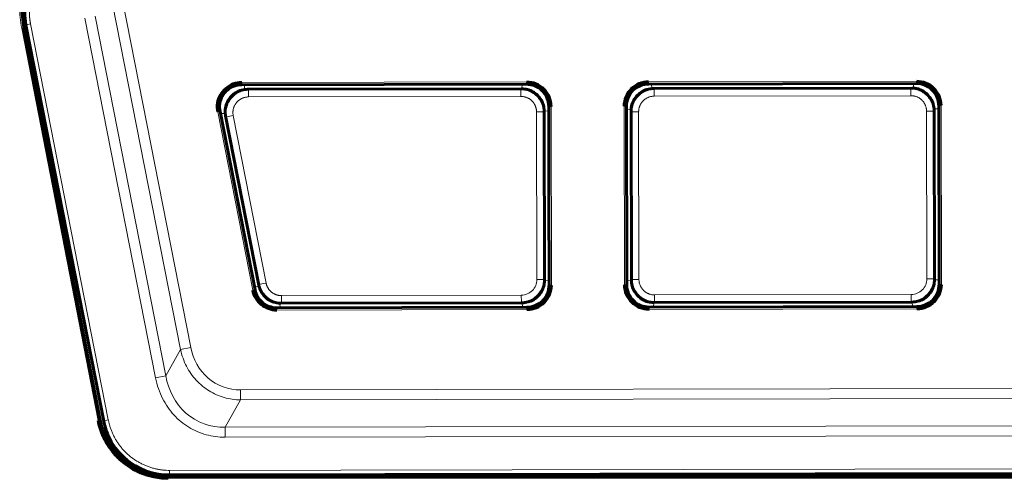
# Model space of a CAD drawing. Header units: millimetres. Extents: x 0 to 594, y 0 to 420.
# Tile 5 of 18: x 122 to 166, y 208 to 228. Entities that reach past the tile are written whole.
import ezdxf

# ---------------------------------------------------------------- set-up
doc = ezdxf.new("R2010")
doc.units = ezdxf.units.MM
doc.linetypes.add('K5LT_BASIC', pattern=[0])
doc.linetypes.add('K5LT_THIN', pattern=[0])
doc.layers.add('Системный слой', color=7, linetype='Continuous')

msp = doc.modelspace()

# ---------------------------------------------------------------- linework, layer by layer
at = {"layer": 'Системный слой', "color": 7, "linetype": 'K5LT_THIN', "lineweight": 18}
for p, q in [((129.038, 213.575), (125.993, 229.086)), ((129.498, 213.666), (126.453, 229.176)), ((124.751, 228.437), (127.917, 212.309)), ((125.211, 228.527), (128.377, 212.4)), ((121.916, 227.993), (122.014, 228.012)), ((125.339, 210.384), (121.916, 227.993)), ((122.113, 228.148), (122.105, 228.147)), ((122.309, 228.187), (122.113, 228.148)), ((125.603, 210.373), (122.113, 228.148)), ((125.799, 210.412), (122.309, 228.187)), ((131.785, 225.558), (144.563, 225.582)), ((131.785, 225.558), (131.785, 225.458)), ((144.564, 225.482), (131.785, 225.458)), ((131.79, 225.454), (131.785, 225.458)), ((131.926, 225.243), (131.894, 225.454)), ((144.367, 225.477), (144.355, 225.273)), ((144.559, 225.478), (144.564, 225.482)), ((144.564, 225.482), (144.563, 225.582)), ((150.046, 225.592), (162.063, 225.615)), ((150.046, 225.592), (150.046, 225.492)), ((162.064, 225.515), (150.046, 225.492)), ((150.05, 225.488), (150.046, 225.492)), ((150.186, 225.281), (150.181, 225.488)), ((161.928, 225.51), (161.924, 225.303)), ((162.059, 225.511), (162.064, 225.515)), ((162.064, 225.515), (162.063, 225.615)), ((132.088, 225.209), (132.039, 225.25)), ((132.088, 225.209), (144.315, 225.232)), ((132.088, 225.209), (132.088, 224.909)), ((144.316, 224.932), (132.088, 224.909)), ((144.355, 225.273), (144.315, 225.232)), ((144.316, 224.932), (144.315, 225.232)), ((150.295, 225.244), (150.255, 225.284)), ((150.295, 225.244), (161.815, 225.265)), ((150.295, 225.244), (150.296, 224.944)), ((161.816, 224.965), (150.296, 224.944)), ((161.855, 225.305), (161.815, 225.265)), ((161.816, 224.965), (161.815, 225.265)), ((145.561, 224.48), (145.565, 224.484)), ((145.58, 216.466), (145.565, 224.484)), ((145.665, 224.484), (145.565, 224.484)), ((145.665, 224.484), (145.68, 216.466)), ((148.963, 216.472), (148.948, 224.49)), ((149.048, 224.49), (148.948, 224.49)), ((149.048, 224.49), (149.063, 216.473)), ((149.052, 224.486), (149.048, 224.49)), ((163.061, 224.512), (163.065, 224.517)), ((163.08, 216.499), (163.065, 224.517)), ((163.165, 224.517), (163.065, 224.517)), ((163.165, 224.517), (163.18, 216.499)), ((130.806, 224.265), (130.708, 224.246)), ((130.708, 224.246), (132.281, 216.231)), ((130.811, 224.261), (130.806, 224.265)), ((130.806, 224.265), (132.379, 216.25)), ((130.831, 224.16), (131.044, 224.169)), ((131.059, 224.057), (131.108, 224.017)), ((131.403, 224.075), (131.108, 224.017)), ((132.584, 216.5), (131.108, 224.017)), ((132.878, 216.558), (131.403, 224.075)), ((145.317, 224.234), (145.017, 224.234)), ((145.031, 216.714), (145.017, 224.234)), ((145.317, 224.234), (145.357, 224.275)), ((145.317, 224.234), (145.331, 216.715)), ((145.357, 224.275), (145.562, 224.287)), ((149.052, 224.355), (149.259, 224.351)), ((149.257, 224.282), (149.297, 224.242)), ((149.597, 224.242), (149.297, 224.242)), ((149.311, 216.722), (149.297, 224.242)), ((149.597, 224.242), (149.611, 216.723)), ((162.531, 216.747), (162.517, 224.267)), ((162.817, 224.267), (162.517, 224.267)), ((162.817, 224.267), (162.857, 224.307)), ((162.817, 224.267), (162.831, 216.747)), ((162.854, 224.376), (163.061, 224.381)), ((132.584, 216.5), (132.551, 216.46)), ((132.584, 216.5), (132.878, 216.558)), ((145.031, 216.714), (145.331, 216.715)), ((145.371, 216.674), (145.331, 216.715)), ((145.576, 216.663), (145.371, 216.674)), ((149.271, 216.682), (149.066, 216.669)), ((149.311, 216.722), (149.271, 216.682)), ((149.311, 216.722), (149.611, 216.723)), ((162.531, 216.747), (162.831, 216.747)), ((162.871, 216.707), (162.831, 216.747)), ((163.076, 216.696), (162.871, 216.707)), ((163.076, 216.503), (163.08, 216.499)), ((132.281, 216.231), (132.379, 216.25)), ((132.559, 216.422), (132.355, 216.398)), ((132.383, 216.255), (132.379, 216.25)), ((145.576, 216.47), (145.58, 216.466)), ((145.58, 216.466), (145.68, 216.466)), ((148.963, 216.472), (149.063, 216.473)), ((149.067, 216.477), (149.063, 216.473)), ((163.08, 216.499), (163.18, 216.499)), ((133.512, 215.448), (133.496, 215.653)), ((133.534, 215.652), (133.567, 215.693)), ((133.567, 215.993), (144.332, 216.013)), ((133.567, 215.993), (133.567, 215.693)), ((144.333, 215.713), (133.567, 215.693)), ((144.333, 215.713), (144.332, 216.013)), ((144.333, 215.713), (144.373, 215.673)), ((144.373, 215.673), (144.386, 215.468)), ((150.261, 215.479), (150.273, 215.684)), ((150.273, 215.684), (150.313, 215.724)), ((150.312, 216.024), (161.832, 216.046)), ((150.312, 216.024), (150.313, 215.724)), ((161.833, 215.746), (150.313, 215.724)), ((161.833, 215.746), (161.832, 216.046)), ((161.833, 215.746), (161.873, 215.705)), ((161.873, 215.705), (161.886, 215.501)), ((133.362, 215.443), (144.582, 215.464)), ((133.366, 215.447), (133.362, 215.443)), ((133.362, 215.443), (133.363, 215.343)), ((144.583, 215.364), (133.363, 215.343)), ((144.578, 215.468), (144.582, 215.464)), ((144.583, 215.364), (144.582, 215.464)), ((150.065, 215.474), (162.082, 215.497)), ((150.069, 215.479), (150.065, 215.474)), ((150.065, 215.474), (150.065, 215.374)), ((162.082, 215.397), (150.065, 215.374)), ((162.078, 215.501), (162.082, 215.497)), ((162.082, 215.397), (162.082, 215.497)), ((129.038, 213.575), (128.377, 212.4)), ((129.038, 213.575), (129.498, 213.666)), ((128.377, 212.4), (127.917, 212.309)), ((131.732, 211.758), (180.429, 211.849)), ((131.732, 211.758), (131.733, 211.311)), ((131.044, 210.086), (131.733, 211.311)), ((180.43, 211.402), (131.733, 211.311)), ((125.339, 210.384), (125.437, 210.403)), ((125.596, 210.365), (125.603, 210.373)), ((125.603, 210.373), (125.799, 210.412)), ((131.044, 210.086), (181.123, 210.18)), ((131.044, 210.086), (131.045, 209.639)), ((181.123, 209.732), (131.045, 209.639)), ((128.552, 208.151), (183.622, 208.255)), ((128.552, 208.151), (128.552, 207.951)), ((128.48, 207.795), (128.48, 207.895)), ((183.578, 207.795), (128.48, 207.795)), ((128.552, 207.951), (128.545, 207.943)), ((183.623, 208.055), (128.552, 207.951))]:
    msp.add_line(p, q, dxfattribs=at)
at = {"layer": 'Системный слой', "color": 150, "linetype": 'K5LT_BASIC', "lineweight": 60, "true_color": 0x0080ff}
for p, q in [((125.437, 210.403), (122.014, 228.012)), ((122.105, 228.147), (125.596, 210.365)), ((131.79, 225.454), (144.559, 225.478)), ((150.05, 225.488), (162.059, 225.511)), ((144.355, 225.273), (132.039, 225.25)), ((161.855, 225.305), (150.255, 225.284)), ((145.561, 224.48), (145.569, 220.475)), ((149.067, 216.477), (149.052, 224.486)), ((163.061, 224.512), (163.076, 216.503)), ((132.383, 216.255), (130.811, 224.261)), ((131.059, 224.057), (132.551, 216.46)), ((145.371, 216.674), (145.357, 224.275)), ((149.257, 224.282), (149.271, 216.682)), ((162.871, 216.707), (162.857, 224.307)), ((145.569, 220.475), (145.576, 216.47)), ((133.534, 215.652), (144.373, 215.673)), ((150.273, 215.684), (161.873, 215.705)), ((144.578, 215.468), (133.366, 215.447)), ((162.078, 215.501), (150.069, 215.479)), ((183.578, 207.895), (128.48, 207.895)), ((128.545, 207.943), (183.628, 208.046))]:
    msp.add_line(p, q, dxfattribs=at)
at = {"layer": 'Системный слой', "color": 7, "linetype": 'K5LT_THIN', "lineweight": 18}
for centre, radius, start, end in [((126.922, 228.966), 5.1, 180, 191), ((144.331, 216.713), 0.7, 270.1006, 0.1139), ((161.831, 216.745), 0.7, 270.1006, 0.1139)]:
    msp.add_arc(centre, radius, start, end, dxfattribs=at)
at = {"layer": 'Системный слой', "color": 150, "linetype": 'K5LT_BASIC', "lineweight": 60, "true_color": 0x0080ff}
msp.add_arc((126.922, 228.966), 5, 180, 191, dxfattribs=at)
for points in [[(122.049, 228.72), (122.049, 228.527), (122.068, 228.336), (122.105, 228.147)], [(131.785, 225.558), (131.65, 225.558), (131.398, 225.511), (131.056, 225.311), (130.808, 225.009), (130.679, 224.635), (130.681, 224.379), (130.708, 224.246)], [(131.79, 225.454), (131.673, 225.454), (131.438, 225.411), (131.129, 225.23), (130.902, 224.953), (130.784, 224.615), (130.788, 224.377), (130.811, 224.261)], [(145.561, 224.48), (145.561, 224.611), (145.508, 224.872), (145.285, 225.205), (144.952, 225.426), (144.69, 225.478), (144.559, 225.478)], [(145.665, 224.484), (145.663, 224.636), (145.607, 224.914), (145.362, 225.282), (144.994, 225.526), (144.715, 225.58), (144.563, 225.582)], [(150.046, 225.592), (149.894, 225.589), (149.615, 225.534), (149.248, 225.289), (149.004, 224.921), (148.95, 224.642), (148.948, 224.49)], [(150.05, 225.488), (149.919, 225.488), (149.657, 225.435), (149.325, 225.212), (149.103, 224.879), (149.052, 224.617), (149.052, 224.486)], [(163.061, 224.512), (163.061, 224.643), (163.008, 224.905), (162.785, 225.237), (162.452, 225.459), (162.19, 225.511), (162.059, 225.511)], [(163.165, 224.517), (163.163, 224.669), (163.107, 224.947), (162.862, 225.315), (162.494, 225.558), (162.215, 225.613), (162.063, 225.615)], [(131.044, 224.169), (131.036, 224.271), (131.052, 224.478), (131.168, 224.766), (131.365, 225.006), (131.625, 225.176), (131.825, 225.231), (131.926, 225.243)], [(132.039, 225.25), (132.001, 225.25), (131.963, 225.247), (131.926, 225.243)], [(144.355, 225.273), (144.442, 225.273), (144.617, 225.25), (144.861, 225.15), (145.071, 224.989), (145.232, 224.78), (145.333, 224.536), (145.357, 224.362), (145.357, 224.275)], [(149.259, 224.351), (149.266, 224.446), (149.306, 224.635), (149.444, 224.889), (149.649, 225.094), (149.902, 225.233), (150.091, 225.274), (150.186, 225.281)], [(150.255, 225.284), (150.247, 225.284), (150.232, 225.283), (150.209, 225.283), (150.194, 225.282), (150.186, 225.281)], [(161.924, 225.303), (161.916, 225.304), (161.901, 225.305), (161.878, 225.305), (161.863, 225.305), (161.855, 225.305)], [(161.924, 225.303), (162.019, 225.297), (162.208, 225.256), (162.462, 225.118), (162.667, 224.914), (162.806, 224.66), (162.847, 224.472), (162.854, 224.376)], [(131.044, 224.169), (131.047, 224.131), (131.052, 224.094), (131.059, 224.057)], [(149.259, 224.351), (149.259, 224.343), (149.258, 224.328), (149.257, 224.305), (149.257, 224.29), (149.257, 224.282)], [(162.857, 224.307), (162.857, 224.315), (162.857, 224.33), (162.856, 224.353), (162.855, 224.369), (162.854, 224.376)], [(145.371, 216.674), (145.371, 216.587), (145.349, 216.413), (145.248, 216.168), (145.088, 215.959), (144.879, 215.798), (144.635, 215.696), (144.46, 215.673), (144.373, 215.673)], [(150.273, 215.684), (150.186, 215.684), (150.011, 215.706), (149.767, 215.807), (149.557, 215.967), (149.396, 216.176), (149.295, 216.42), (149.271, 216.594), (149.271, 216.682)], [(162.871, 216.707), (162.871, 216.62), (162.849, 216.445), (162.748, 216.201), (162.588, 215.991), (162.379, 215.83), (162.135, 215.729), (161.96, 215.706), (161.873, 215.705)], [(162.078, 215.501), (162.209, 215.501), (162.471, 215.554), (162.803, 215.777), (163.025, 216.11), (163.076, 216.372), (163.076, 216.503)], [(132.281, 216.231), (132.307, 216.101), (132.399, 215.867), (132.648, 215.576), (132.982, 215.388), (133.23, 215.343), (133.363, 215.343)], [(133.366, 215.447), (133.245, 215.447), (133.009, 215.492), (132.723, 215.655), (132.489, 215.921), (132.405, 216.14), (132.383, 216.255)], [(132.551, 216.46), (132.554, 216.447), (132.556, 216.435), (132.559, 216.422)], [(133.496, 215.653), (133.409, 215.656), (133.236, 215.685), (132.997, 215.794), (132.795, 215.961), (132.641, 216.174), (132.579, 216.338), (132.559, 216.422)], [(144.578, 215.468), (144.709, 215.469), (144.971, 215.521), (145.303, 215.744), (145.525, 216.077), (145.577, 216.339), (145.576, 216.47)], [(144.583, 215.364), (144.734, 215.367), (145.013, 215.422), (145.38, 215.667), (145.624, 216.036), (145.678, 216.314), (145.68, 216.466)], [(148.963, 216.472), (148.965, 216.321), (149.021, 216.042), (149.266, 215.674), (149.634, 215.431), (149.913, 215.377), (150.065, 215.374)], [(149.067, 216.477), (149.067, 216.346), (149.12, 216.084), (149.343, 215.752), (149.676, 215.53), (149.938, 215.478), (150.069, 215.479)], [(162.082, 215.397), (162.234, 215.4), (162.513, 215.455), (162.88, 215.7), (163.124, 216.069), (163.178, 216.347), (163.18, 216.499)], [(133.496, 215.653), (133.509, 215.653), (133.521, 215.652), (133.534, 215.652)], [(128.48, 207.795), (128.235, 207.795), (127.757, 207.849), (127.056, 208.097), (126.429, 208.501), (125.913, 209.035), (125.532, 209.679), (125.386, 210.141), (125.339, 210.384)], [(125.596, 210.365), (125.755, 209.556), (126.534, 208.5), (127.721, 207.941), (128.545, 207.943)]]:
    msp.add_open_spline(points, degree=3, dxfattribs=at)
at = {"layer": 'Системный слой', "color": 7, "linetype": 'K5LT_THIN', "lineweight": 18}
for points, weights in [([(122.113, 228.148), (122.076, 228.337), (122.057, 228.528), (122.057, 228.721)], [1, 0.996930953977, 0.996930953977, 1]), ([(122.309, 228.187), (122.275, 228.363), (122.257, 228.541), (122.257, 228.721)], [1, 0.996927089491, 0.996927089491, 1]), ([(131.403, 224.075), (131.311, 224.541), (131.613, 224.909), (132.088, 224.909)], [1, 0.757312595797, 0.757312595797, 1]), ([(144.316, 224.932), (144.726, 224.933), (145.016, 224.644), (145.017, 224.234)], [1, 0.804686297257, 0.804686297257, 1]), ([(149.597, 224.242), (149.596, 224.652), (149.886, 224.943), (150.296, 224.944)], [1, 0.804686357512, 0.804686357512, 1]), ([(161.816, 224.965), (162.226, 224.966), (162.516, 224.677), (162.517, 224.267)], [1, 0.80468629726, 0.80468629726, 1]), ([(133.567, 215.993), (133.216, 215.992), (132.946, 216.214), (132.878, 216.558)], [1, 0.847717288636, 0.847717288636, 1]), ([(150.312, 216.024), (149.902, 216.023), (149.612, 216.313), (149.611, 216.723)], [1, 0.804686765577, 0.804686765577, 1]), ([(128.552, 208.151), (127.151, 208.149), (126.069, 209.038), (125.799, 210.412)], [1, 0.847709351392, 0.847709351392, 1])]:
    msp.add_rational_spline(points, weights, degree=3, dxfattribs=at)
for points in [[(130.806, 224.265), (130.749, 224.555), (130.909, 225.181), (131.492, 225.457), (131.785, 225.458)], [(144.564, 225.482), (145.089, 225.483), (145.564, 225.006), (145.565, 224.484)], [(149.048, 224.49), (149.046, 225.015), (149.523, 225.491), (150.046, 225.492)], [(162.064, 225.515), (162.589, 225.516), (163.064, 225.039), (163.065, 224.517)], [(131.108, 224.017), (131.089, 224.113), (131.08, 224.311), (131.153, 224.599), (131.306, 224.853), (131.526, 225.053), (131.794, 225.18), (131.99, 225.209), (132.088, 225.209)], [(144.315, 225.232), (144.402, 225.232), (144.577, 225.21), (144.821, 225.109), (145.031, 224.949), (145.192, 224.74), (145.293, 224.496), (145.317, 224.322), (145.317, 224.234)], [(149.297, 224.242), (149.297, 224.329), (149.32, 224.504), (149.421, 224.748), (149.581, 224.958), (149.79, 225.119), (150.033, 225.22), (150.208, 225.243), (150.295, 225.244)], [(161.815, 225.265), (161.902, 225.265), (162.077, 225.243), (162.321, 225.142), (162.531, 224.981), (162.692, 224.772), (162.793, 224.529), (162.817, 224.354), (162.817, 224.267)], [(133.567, 215.693), (133.475, 215.692), (133.291, 215.718), (133.036, 215.829), (132.822, 216.005), (132.663, 216.234), (132.602, 216.409), (132.584, 216.5)], [(145.331, 216.715), (145.331, 216.627), (145.308, 216.452), (145.207, 216.208), (145.047, 215.999), (144.838, 215.838), (144.595, 215.736), (144.42, 215.713), (144.333, 215.713)], [(150.313, 215.724), (150.226, 215.724), (150.051, 215.747), (149.807, 215.847), (149.597, 216.008), (149.436, 216.217), (149.335, 216.46), (149.311, 216.635), (149.311, 216.722)], [(162.831, 216.747), (162.831, 216.66), (162.808, 216.485), (162.707, 216.241), (162.547, 216.031), (162.338, 215.87), (162.094, 215.769), (161.92, 215.746), (161.833, 215.746)], [(133.362, 215.443), (132.902, 215.442), (132.468, 215.8), (132.379, 216.25)], [(145.58, 216.466), (145.582, 215.941), (145.105, 215.465), (144.582, 215.464)], [(150.065, 215.474), (149.539, 215.473), (149.064, 215.95), (149.063, 216.473)], [(163.08, 216.499), (163.082, 215.974), (162.605, 215.498), (162.082, 215.497)], [(129.038, 213.575), (129.097, 213.306), (129.283, 212.797), (129.717, 212.175), (130.313, 211.683), (130.989, 211.388), (131.483, 211.315), (131.733, 211.311)], [(131.732, 211.758), (131.199, 211.757), (130.135, 212.144), (129.601, 213.14), (129.498, 213.666)], [(127.917, 212.309), (127.985, 211.965), (128.205, 211.344), (128.71, 210.613), (129.399, 210.047), (130.172, 209.718), (130.745, 209.638), (131.045, 209.639)], [(131.044, 210.086), (130.399, 210.073), (129.108, 210.534), (128.49, 211.758), (128.377, 212.4)]]:
    msp.add_open_spline(points, degree=3, dxfattribs=at)
at = {"layer": 'Системный слой', "color": 150, "linetype": 'K5LT_BASIC', "lineweight": 60, "true_color": 0x0080ff}
msp.add_open_spline([(128.48, 207.895), (128.196, 207.895), (127.625, 207.974), (126.835, 208.32), (126.169, 208.869), (125.678, 209.579), (125.491, 210.124), (125.437, 210.403)], degree=3, knots=[0.0310353, 0.0310353, 0.0310353, 0.0310353, 0.218632, 0.4062267, 0.5938208, 0.7814156, 0.9690122, 0.9690122, 0.9690122, 0.9690122], dxfattribs=at)
at = {"layer": 'Системный слой', "color": 7, "linetype": 'K5LT_THIN', "lineweight": 18}
msp.add_open_spline([(125.603, 210.373), (125.656, 210.103), (125.837, 209.576), (126.314, 208.891), (126.959, 208.361), (127.725, 208.026), (128.275, 207.951), (128.552, 207.951)], degree=3, knots=[0.0000007, 0.0000007, 0.0000007, 0.0000007, 0.2, 0.4, 0.6, 0.8, 1, 1, 1, 1], dxfattribs=at)

doc.saveas('drawing.dxf')
